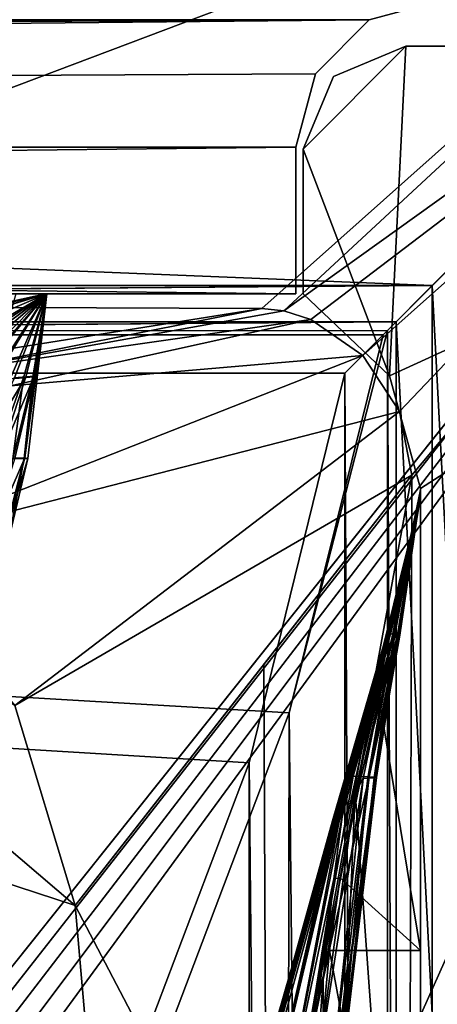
# Model space of a CAD drawing. Header units: metres. Extents: x -1004 to 0, y -808 to 0.
# Tile 140 of 142: x -80 to -51, y -101 to -34. Entities that reach past the tile are written whole.
import ezdxf

# ---------------------------------------------------------------- set-up
doc = ezdxf.new("R2010")
doc.units = ezdxf.units.M

msp = doc.modelspace()

# ---------------------------------------------------------------- linework, layer by layer
at = {"layer": 'top'}
for points in [[(-948.0271, -33.606949, 2063.060059), (-56.027115, -33.606968, 2063.060059), (-953.0271, -32.2672, 2063.060059)], [(-56.027115, -33.606968, 2063.060059), (-51.027081, -32.2672, 2063.060059), (-953.0271, -32.2672, 2063.060059)], [(-51.027081, -32.2672, 163.059998), (-56.027115, -33.606968, 163.059998), (-953.0271, -32.2672, 163.059998)], [(-56.027115, -33.606968, 163.059998), (-948.0271, -33.606949, 163.059998), (-953.0271, -32.2672, 163.059998)], [(-56.027115, -33.606968, 163.059998), (-51.027081, -32.2672, 163.059998), (-56.027115, -33.606968, 2063.060059)], [(-51.027081, -32.2672, 163.059998), (-51.027081, -32.2672, 2063.060059), (-56.027115, -33.606968, 2063.060059)], [(-948.0271, -33.606949, 2063.060059), (-944.366821, -37.2672, 2063.060059), (-56.027115, -33.606968, 2063.060059)], [(-56.027115, -33.606968, 163.059998), (-944.366821, -37.2672, 163.059998), (-948.0271, -33.606949, 163.059998)], [(-944.366821, -37.2672, 2063.060059), (-943.0271, -42.2672, 2063.060059), (-56.027115, -33.606968, 2063.060059)], [(-943.0271, -42.2672, 163.059998), (-944.366821, -37.2672, 163.059998), (-56.027115, -33.606968, 163.059998)], [(-56.027115, -33.606968, 2063.060059), (-943.0271, -42.2672, 2063.060059), (-59.687374, -37.267273, 2063.060059)], [(-59.687374, -37.267273, 163.059998), (-943.0271, -42.2672, 163.059998), (-56.027115, -33.606968, 163.059998)], [(-59.687374, -37.267273, 163.059998), (-56.027115, -33.606968, 163.059998), (-59.687374, -37.267273, 2063.060059)], [(-56.027115, -33.606968, 163.059998), (-56.027115, -33.606968, 2063.060059), (-59.687374, -37.267273, 2063.060059)], [(-943.0271, -42.2672, 2063.060059), (-61.027081, -42.267323, 2063.060059), (-59.687374, -37.267273, 2063.060059)], [(-59.687374, -37.267273, 163.059998), (-61.027081, -42.267323, 163.059998), (-943.0271, -42.2672, 163.059998)], [(-61.027081, -42.267323, 163.059998), (-59.687374, -37.267273, 163.059998), (-61.027081, -42.267323, 2063.060059)], [(-59.687374, -37.267273, 163.059998), (-59.687374, -37.267273, 2063.060059), (-61.027081, -42.267323, 2063.060059)], [(-943.0271, -42.2672, 2063.060059), (-943.0271, -52.26717, 2063.060059), (-61.027081, -42.267323, 2063.060059)], [(-61.027081, -42.267323, 163.059998), (-61.026958, -52.26717, 163.059998), (-943.0271, -42.2672, 163.059998)], [(-943.0271, -42.2672, 163.059998), (-61.026958, -52.26717, 163.059998), (-943.0271, -52.26717, 163.059998)], [(-943.0271, -52.26717, 2063.060059), (-61.026958, -52.26717, 2063.060059), (-61.027081, -42.267323, 2063.060059)], [(-61.026958, -52.26717, 163.059998), (-61.027081, -42.267323, 163.059998), (-61.026958, -52.26717, 2063.060059)], [(-61.027081, -42.267323, 163.059998), (-61.027081, -42.267323, 2063.060059), (-61.026958, -52.26717, 2063.060059)], [(-943.0271, -52.26717, 2063.060059), (-428.863464, -52.26717, 2035.059937), (-61.026958, -52.26717, 2063.060059)], [(-61.026958, -52.26717, 163.059998), (-407.772705, -52.26717, 179.05925), (-943.0271, -52.26717, 163.059998)], [(-428.863464, -52.26717, 2035.059937), (-376.130707, -52.26717, 2033.806885), (-61.026958, -52.26717, 2063.060059)], [(-387.05249, -52.26717, 179.74173), (-407.772705, -52.26717, 179.05925), (-61.026958, -52.26717, 163.059998)], [(-366.171051, -52.26717, 181.828079), (-387.05249, -52.26717, 179.74173), (-61.026958, -52.26717, 163.059998)], [(-61.026958, -52.26717, 2063.060059), (-376.130707, -52.26717, 2033.806885), (-323.517303, -52.26717, 2030.046021)], [(-61.026958, -52.26717, 163.059998), (-345.062103, -52.26717, 185.403137), (-366.171051, -52.26717, 181.828079)], [(-323.424683, -52.26717, 190.665115), (-345.062103, -52.26717, 185.403137), (-61.026958, -52.26717, 163.059998)], [(-61.026958, -52.26717, 2063.060059), (-323.517303, -52.26717, 2030.046021), (-155.788605, -52.26717, 2035.012573)], [(-301.283936, -52.26717, 197.828186), (-323.424683, -52.26717, 190.665115), (-61.026958, -52.26717, 163.059998)], [(-61.026958, -52.26717, 163.059998), (-278.817078, -52.26717, 207.085617), (-301.283936, -52.26717, 197.828186)], [(-183.543732, -52.26717, 219.960983), (-278.817078, -52.26717, 207.085617), (-61.026958, -52.26717, 163.059998)], [(-158.042908, -52.26717, 215.626266), (-183.543732, -52.26717, 219.960983), (-61.026958, -52.26717, 163.059998)], [(-61.026958, -52.26717, 163.059998), (-146.463577, -52.26717, 214.199509), (-158.042908, -52.26717, 215.626266)], [(-155.788605, -52.26717, 2035.012573), (-122.949295, -52.26717, 2041.881958), (-61.026958, -52.26717, 2063.060059)], [(-131.927307, -52.26717, 212.860947), (-146.463577, -52.26717, 214.199509), (-61.026958, -52.26717, 163.059998)], [(-105.380066, -52.26717, 211.601089), (-131.927307, -52.26717, 212.860947), (-61.026958, -52.26717, 163.059998)], [(-122.949295, -52.26717, 2041.881958), (-89.060616, -52.26717, 2045.058105), (-61.026958, -52.26717, 2063.060059)], [(-78.027542, -52.26717, 317.034698), (-107.363808, -61.134037, 433.010529), (-108.133682, -59.501987, 317.037933)], [(-78.090347, -52.2673, 211.625961), (-78.027542, -52.26717, 317.034698), (-108.133682, -59.501987, 317.037933)], [(-78.098579, -52.268791, 211.626617), (-78.090347, -52.2673, 211.625961), (-108.133682, -59.501987, 317.037933)], [(-108.133682, -59.501987, 317.037933), (-105.418335, -58.238441, 214.546005), (-78.098579, -52.268791, 211.626617)], [(-92.7174, -56.595947, 433.010529), (-107.363808, -61.134037, 433.010529), (-78.027542, -52.26717, 317.034698)], [(-78.098579, -52.268791, 211.626617), (-105.418335, -58.238441, 214.546005), (-105.380066, -52.26717, 211.601089)], [(-105.380066, -52.26717, 211.601089), (-78.090347, -52.2673, 211.625961), (-78.098579, -52.268791, 211.626617)], [(-61.026958, -52.26717, 163.059998), (-78.090347, -52.2673, 211.625961), (-105.380066, -52.26717, 211.601089)], [(-103.921181, -67.462387, 664.637451), (-78.026993, -52.266907, 665.035706), (-90.210342, -60.214169, 673.609619)], [(-78.026993, -52.266907, 665.035706), (-103.921181, -67.462387, 664.637451), (-78.027336, -52.26717, 549.022949)], [(-103.921181, -67.462387, 664.637451), (-91.946564, -58.198627, 548.967529), (-78.027336, -52.26717, 549.022949)], [(-91.946564, -58.198627, 548.967529), (-92.7174, -56.595947, 433.010529), (-78.02742, -52.26717, 433.010529)], [(-78.02742, -52.26717, 433.010529), (-92.7174, -56.595947, 433.010529), (-78.027542, -52.26717, 317.034698)], [(-78.027336, -52.26717, 549.022949), (-91.946564, -58.198627, 548.967529), (-78.02742, -52.26717, 433.010529)], [(-78.026993, -52.266907, 665.035706), (-78.027275, -52.26717, 690.122986), (-90.210342, -60.214169, 673.609619)], [(-90.210342, -60.214169, 673.609619), (-78.027275, -52.26717, 690.122986), (-88.044754, -59.69342, 717.864807)], [(-61.026958, -52.26717, 2063.060059), (-89.060616, -52.26717, 2045.058105), (-90.103485, -52.26717, 1961.714844)], [(-90.103485, -52.26717, 1961.714844), (-86.388184, -52.26717, 1878.44812), (-61.026958, -52.26717, 2063.060059)], [(-78.027275, -52.26717, 690.122986), (-78.027267, -52.26717, 740.771423), (-88.044754, -59.69342, 717.864807)], [(-88.044754, -59.69342, 717.864807), (-78.027267, -52.26717, 740.771423), (-86.173851, -59.242382, 762.118225)], [(-86.388184, -52.26717, 1878.44812), (-80.135689, -52.26717, 1795.32666), (-61.026958, -52.26717, 2063.060059)], [(-78.027267, -52.26717, 740.771423), (-78.027267, -52.26717, 771.7276), (-86.173851, -59.242382, 762.118225)], [(-86.173851, -59.242382, 762.118225), (-78.027267, -52.26717, 771.7276), (-84.600861, -58.864449, 806.370972)], [(-78.027267, -52.26717, 771.7276), (-78.02726, -52.26717, 807.202698), (-84.600861, -58.864449, 806.370972)], [(-84.600861, -58.864449, 806.370972), (-78.02726, -52.26717, 807.202698), (-83.328743, -58.562721, 850.619324)], [(-78.02726, -52.26717, 807.202698), (-78.02726, -52.26717, 851.534851), (-83.328743, -58.562721, 850.619324)], [(-83.328743, -58.562721, 850.619324), (-78.02726, -52.26717, 851.534851), (-81.668594, -58.195709, 939.114014)], [(-82.133667, -58.664024, 1628.469849), (-80.224365, -57.989902, 1545.487549), (-78.027222, -52.26717, 1712.00293)], [(-82.133667, -58.664024, 1628.469849), (-78.027222, -52.26717, 1712.00293), (-81.191994, -55.899555, 1711.93042)], [(-78.02726, -52.26717, 851.534851), (-78.027245, -52.26717, 939.959534), (-81.668594, -58.195709, 939.114014)], [(-81.668594, -58.195709, 939.114014), (-78.027245, -52.26717, 939.959534), (-80.517616, -58.068157, 1027.000732)], [(-78.027222, -52.26717, 1712.00293), (-80.135689, -52.26717, 1795.32666), (-81.191994, -55.899555, 1711.93042)], [(-78.027245, -52.26717, 939.959534), (-78.027237, -52.26717, 1027.725098), (-80.517616, -58.068157, 1027.000732)], [(-80.517616, -58.068157, 1027.000732), (-78.027237, -52.26717, 1027.725098), (-79.618256, -57.990307, 1114.886108)], [(-80.224365, -57.989902, 1545.487549), (-79.446144, -57.936066, 1504.130981), (-78.027222, -52.26717, 1712.00293)], [(-61.026958, -52.26717, 2063.060059), (-80.135689, -52.26717, 1795.32666), (-78.027222, -52.26717, 1712.00293)], [(-78.027237, -52.26717, 1027.725098), (-78.027229, -52.26717, 1115.399292), (-79.618256, -57.990307, 1114.886108)], [(-79.618256, -57.990307, 1114.886108), (-78.027229, -52.26717, 1115.399292), (-78.975136, -57.93615, 1203.213867)], [(-78.027222, -52.26717, 1203.58728), (-78.027168, -52.26664, 1378.559326), (-79.575722, -63.498825, 1291.679565)], [(-79.575722, -63.498825, 1291.679565), (-78.027168, -52.26664, 1378.559326), (-79.321945, -63.49044, 1378.553223)], [(-78.975136, -57.93615, 1203.213867), (-78.027222, -52.26717, 1203.58728), (-79.575722, -63.498825, 1291.679565)], [(-78.027168, -52.26664, 1378.559326), (-78.894318, -57.882343, 1462.569336), (-79.531242, -63.450073, 1420.557007)], [(-79.321945, -63.49044, 1378.553223), (-78.027168, -52.26664, 1378.559326), (-79.531242, -63.450073, 1420.557007)], [(-78.027222, -52.26717, 1712.00293), (-79.446144, -57.936066, 1504.130981), (-78.027168, -52.26664, 1378.559326)], [(-79.446144, -57.936066, 1504.130981), (-78.894318, -57.882343, 1462.569336), (-78.027168, -52.26664, 1378.559326)], [(-78.027229, -52.26717, 1115.399292), (-78.027222, -52.26717, 1203.58728), (-78.975136, -57.93615, 1203.213867)], [(-78.090309, -52.26717, 211.62674), (-78.087288, -52.26717, 211.626343), (-78.090347, -52.2673, 211.625961)], [(-78.087288, -52.26717, 211.626343), (-78.033905, -52.26717, 211.61731), (-78.090347, -52.2673, 211.625961)], [(-78.090347, -52.2673, 211.625961), (-78.033905, -52.26717, 211.61731), (-78.027542, -52.26717, 317.034698)], [(-78.033905, -52.26717, 211.61731), (-78.090347, -52.2673, 211.625961), (-61.026958, -52.26717, 163.059998)], [(-78.033905, -52.26717, 211.61731), (-78.087288, -52.26717, 211.626343), (-78.090347, -52.2673, 211.625961)], [(-78.087288, -52.26717, 211.626343), (-78.090309, -52.26717, 211.62674), (-78.090347, -52.2673, 211.625961)], [(-78.027542, -52.26717, 317.034698), (-78.033905, -52.26717, 211.61731), (-61.026958, -52.26717, 163.059998)], [(-61.026958, -52.26717, 163.059998), (-78.02742, -52.26717, 433.010529), (-78.027542, -52.26717, 317.034698)], [(-78.027336, -52.26717, 549.022949), (-78.02742, -52.26717, 433.010529), (-61.026958, -52.26717, 163.059998)], [(-78.026993, -52.266907, 665.035706), (-78.027336, -52.26717, 549.022949), (-61.026958, -52.26717, 163.059998)], [(-61.026958, -52.26717, 163.059998), (-78.027275, -52.26717, 690.122986), (-78.026993, -52.266907, 665.035706)], [(-78.027267, -52.26717, 740.771423), (-78.027275, -52.26717, 690.122986), (-61.026958, -52.26717, 163.059998)], [(-61.026958, -52.26717, 163.059998), (-78.02726, -52.26717, 807.202698), (-78.027267, -52.26717, 771.7276)], [(-78.027267, -52.26717, 771.7276), (-78.027267, -52.26717, 740.771423), (-61.026958, -52.26717, 163.059998)], [(-78.027245, -52.26717, 939.959534), (-78.02726, -52.26717, 851.534851), (-61.026958, -52.26717, 163.059998)], [(-78.02726, -52.26717, 851.534851), (-78.02726, -52.26717, 807.202698), (-61.026958, -52.26717, 163.059998)], [(-61.026958, -52.26717, 163.059998), (-78.027237, -52.26717, 1027.725098), (-78.027245, -52.26717, 939.959534)], [(-78.027229, -52.26717, 1115.399292), (-78.027237, -52.26717, 1027.725098), (-61.026958, -52.26717, 163.059998)], [(-78.027222, -52.26717, 1203.58728), (-78.027229, -52.26717, 1115.399292), (-61.026958, -52.26717, 2063.060059)], [(-61.026958, -52.26717, 2063.060059), (-78.027229, -52.26717, 1115.399292), (-61.026958, -52.26717, 163.059998)], [(-78.027168, -52.26664, 1378.559326), (-78.027222, -52.26717, 1203.58728), (-61.026958, -52.26717, 2063.060059)], [(-78.027222, -52.26717, 1712.00293), (-78.027168, -52.26664, 1378.559326), (-61.026958, -52.26717, 2063.060059)], [(-82.875916, -63.60128, 1545.318359), (-79.446144, -57.936066, 1504.130981), (-80.224365, -57.989902, 1545.487549)], [(-82.875916, -63.60128, 1545.318359), (-81.3078, -63.551373, 1503.929199), (-79.446144, -57.936066, 1504.130981)], [(-80.517616, -58.068157, 1027.000732), (-79.618256, -57.990307, 1114.886108), (-81.640961, -63.593472, 1114.367798)], [(-81.640961, -63.593472, 1114.367798), (-79.618256, -57.990307, 1114.886108), (-80.352234, -63.532413, 1202.837402)], [(-81.3078, -63.551373, 1503.929199), (-78.894318, -57.882343, 1462.569336), (-79.446144, -57.936066, 1504.130981)], [(-80.199692, -63.485062, 1462.357666), (-78.894318, -57.882343, 1462.569336), (-81.3078, -63.551373, 1503.929199)], [(-79.618256, -57.990307, 1114.886108), (-78.975136, -57.93615, 1203.213867), (-80.352234, -63.532413, 1202.837402)], [(-80.352234, -63.532413, 1202.837402), (-78.975136, -57.93615, 1203.213867), (-79.575722, -63.498825, 1291.679565)], [(-78.894318, -57.882343, 1462.569336), (-80.199692, -63.485062, 1462.357666), (-79.531242, -63.450073, 1420.557007)], [(-79.531242, -63.450073, 1420.557007), (-80.199692, -63.485062, 1462.357666), (-81.927521, -68.974113, 1462.103516)], [(-80.926315, -68.96051, 1420.388794), (-79.531242, -63.450073, 1420.557007), (-81.927521, -68.974113, 1462.103516)], [(-80.609909, -68.979897, 1378.547241), (-80.98365, -68.984207, 1291.361328), (-79.575722, -63.498825, 1291.679565)], [(-79.575722, -63.498825, 1291.679565), (-80.98365, -68.984207, 1291.361328), (-80.352234, -63.532413, 1202.837402)], [(-79.321945, -63.49044, 1378.553223), (-79.531242, -63.450073, 1420.557007), (-80.926315, -68.96051, 1420.388794)], [(-80.609909, -68.979897, 1378.547241), (-79.321945, -63.49044, 1378.553223), (-80.926315, -68.96051, 1420.388794)], [(-79.321945, -63.49044, 1378.553223), (-80.609909, -68.979897, 1378.547241), (-79.575722, -63.498825, 1291.679565)]]:
    msp.add_3dface(points, dxfattribs=at)
at = {"layer": 'top01'}
for points in [[(-54.633179, -57.865437, 163.059708), (-60.519489, -42.401562, 163.059708), (-53.519489, -35.401562, 163.059708)], [(-53.519489, -35.401562, 163.059708), (-60.519489, -42.401562, 163.059708), (-58.469238, -37.451817, 163.059708)], [(-58.469238, -37.451817, 2063.059814), (-60.519489, -42.401562, 2063.059814), (-53.519489, -35.401562, 2063.059814)], [(-60.519489, -42.401562, 2063.059814), (-54.633179, -57.865437, 2063.059814), (-53.519489, -35.401562, 2063.059814)], [(-58.469238, -37.451817, 2063.059814), (-53.519489, -35.401562, 2063.059814), (-58.469238, -37.451817, 163.059708)], [(-53.519489, -35.401562, 2063.059814), (-53.519489, -35.401562, 163.059708), (-58.469238, -37.451817, 163.059708)], [(-52.518909, -65.543846, 163.059708), (-54.633179, -57.865437, 163.059708), (-5.519217, -35.401562, 163.059708)], [(-5.519217, -35.401562, 163.059708), (-54.633179, -57.865437, 163.059708), (-53.519489, -35.401562, 163.059708)], [(-53.519489, -35.401562, 2063.059814), (-54.633179, -57.865437, 2063.059814), (-5.519217, -35.401562, 2063.059814)], [(-54.633179, -57.865437, 2063.059814), (-52.518909, -65.543846, 2063.059814), (-5.519217, -35.401562, 2063.059814)], [(-53.519489, -35.401562, 163.059708), (-53.519489, -35.401562, 2063.059814), (-5.519217, -35.401562, 163.059708)], [(-53.519489, -35.401562, 2063.059814), (-5.519217, -35.401562, 2063.059814), (-5.519217, -35.401562, 163.059708)], [(-5.519217, -35.401562, 163.059708), (-38.838268, -744.103516, 163.059708), (-52.518909, -738.401428, 163.059708)], [(-52.518909, -738.401428, 163.059708), (-52.518909, -65.543846, 163.059708), (-5.519217, -35.401562, 163.059708)], [(-5.519217, -35.401562, 2063.059814), (-52.518909, -65.543846, 2063.059814), (-52.518909, -738.401428, 2063.059814)], [(-38.838268, -744.103516, 2063.059814), (-5.519217, -35.401562, 2063.059814), (-52.518909, -738.401428, 2063.059814)], [(-60.519489, -42.401562, 2063.059814), (-58.469238, -37.451817, 2063.059814), (-60.519489, -42.401562, 163.059708)], [(-58.469238, -37.451817, 2063.059814), (-58.469238, -37.451817, 163.059708), (-60.519489, -42.401562, 163.059708)], [(-54.633179, -57.865437, 163.059708), (-60.519489, -52.277039, 163.059708), (-60.519489, -42.401562, 163.059708)], [(-60.519489, -42.401562, 2063.059814), (-60.519489, -52.277039, 2063.059814), (-54.633179, -57.865437, 2063.059814)], [(-60.519489, -52.277039, 2063.059814), (-60.519489, -42.401562, 2063.059814), (-60.519489, -52.277039, 163.059708)], [(-60.519489, -42.401562, 2063.059814), (-60.519489, -42.401562, 163.059708), (-60.519489, -52.277039, 163.059708)], [(-60.519489, -52.277039, 2063.059814), (-60.519489, -52.277039, 163.059708), (-54.633179, -57.865437, 2063.059814)], [(-60.519489, -52.277039, 163.059708), (-54.633179, -57.865437, 163.059708), (-54.633179, -57.865437, 2063.059814)], [(-54.633179, -57.865437, 2063.059814), (-54.633179, -57.865437, 163.059708), (-52.518909, -65.543846, 2063.059814)], [(-54.633179, -57.865437, 163.059708), (-52.518909, -65.543846, 163.059708), (-52.518909, -65.543846, 2063.059814)], [(-53.161449, -69.922661, 617.920044), (-52.518909, -65.64122, 567.049377), (-54.568138, -75.441956, 566.831421)], [(-54.568138, -75.441956, 566.831421), (-52.518909, -65.64122, 567.049377), (-52.518909, -65.704048, 516.17865)], [(-54.568138, -75.441956, 566.831421), (-52.518909, -65.704048, 516.17865), (-54.329887, -75.476273, 515.742798)], [(-52.518909, -65.704048, 516.17865), (-52.518909, -65.766876, 465.307922), (-54.329887, -75.476273, 515.742798)], [(-54.329887, -75.476273, 515.742798), (-52.518909, -65.766876, 465.307922), (-54.092243, -75.51059, 464.654144)], [(-52.518909, -65.766876, 465.307922), (-52.518909, -65.829704, 414.437195), (-54.092243, -75.51059, 464.654144)], [(-52.527325, -66.080727, 1607.920044), (-52.518909, -65.578392, 1607.920044), (-53.161747, -69.922577, 1607.149292)], [(-52.518909, -65.578392, 1607.920044), (-52.518909, -65.578392, 1564.920044), (-53.161747, -69.922577, 1607.149292)], [(-53.161747, -69.922577, 1607.149292), (-52.518909, -65.578392, 1564.920044), (-53.161747, -69.922577, 1565.869141)], [(-52.518909, -65.578392, 1564.920044), (-53.161747, -69.922577, 1564.920044), (-53.161747, -69.922577, 1565.869141)], [(-53.161747, -69.922577, 1564.920044), (-52.518909, -65.578392, 1564.920044), (-52.518909, -65.579765, 660.920044)], [(-52.518909, -65.579765, 660.920044), (-52.518909, -65.578392, 617.920044), (-53.161747, -69.922577, 618.872253)], [(-52.518909, -65.578392, 617.920044), (-53.161449, -69.922661, 617.920044), (-53.161747, -69.922577, 618.872253)], [(-53.161736, -69.923889, 660.920044), (-53.161747, -69.922577, 1564.920044), (-52.518909, -65.579765, 660.920044)], [(-53.161736, -69.923889, 660.920044), (-52.518909, -65.579765, 660.920044), (-53.161747, -69.922577, 659.947876)], [(-52.518909, -65.579765, 660.920044), (-53.161747, -69.922577, 618.872253), (-53.161747, -69.922577, 659.947876)], [(-53.161449, -69.922661, 617.920044), (-52.518909, -65.578392, 617.920044), (-52.518909, -65.64122, 567.049377)], [(-52.527325, -66.080727, 1607.920044), (-52.522583, -66.080872, 1659.670044), (-52.518909, -65.578392, 1607.920044)], [(-52.522583, -66.080872, 1659.670044), (-52.522049, -66.080894, 1711.420044), (-52.518909, -65.578392, 1607.920044)], [(-52.518909, -65.578392, 1607.920044), (-52.522049, -66.080894, 1711.420044), (-52.521511, -66.08091, 1763.170044)], [(-52.521511, -66.08091, 1763.170044), (-52.520981, -66.080971, 1814.920044), (-52.518909, -65.578392, 1607.920044)], [(-52.518909, -65.578392, 1607.920044), (-52.520981, -66.080971, 1814.920044), (-52.518909, -65.543846, 2063.059814)], [(-52.518909, -65.543846, 2063.059814), (-52.520981, -66.080971, 1814.920044), (-52.519428, -66.081001, 1914.902832)], [(-52.519428, -66.081001, 1914.902832), (-52.518909, -66.081009, 2014.885742), (-52.518909, -65.543846, 2063.059814)], [(-52.518909, -738.401428, 163.059708), (-52.518909, -397.134613, 182.490646), (-52.518909, -65.543846, 163.059708)], [(-52.518909, -397.134613, 182.490646), (-52.518909, -313.811188, 184.444244), (-52.518909, -65.543846, 163.059708)], [(-52.518909, -65.543846, 163.059708), (-52.518909, -313.811188, 184.444244), (-52.518909, -230.718582, 189.861099)], [(-52.518909, -230.718582, 189.861099), (-52.518909, -148.071564, 198.713043), (-52.518909, -65.543846, 163.059708)], [(-52.518909, -148.071564, 198.713043), (-52.518909, -66.081009, 210.95433), (-52.518909, -65.543846, 163.059708)], [(-52.518909, -65.543846, 163.059708), (-52.518909, -66.081009, 210.95433), (-52.518909, -66.049599, 236.389679)], [(-52.518909, -66.049599, 236.389679), (-52.518909, -66.018181, 261.825043), (-52.518909, -65.543846, 163.059708)], [(-52.518909, -66.018181, 261.825043), (-52.518909, -65.95536, 312.69577), (-52.518909, -65.543846, 163.059708)], [(-52.518909, -65.543846, 163.059708), (-52.518909, -65.95536, 312.69577), (-52.518909, -65.892532, 363.566498)], [(-52.518909, -65.892532, 363.566498), (-52.518909, -65.829704, 414.437195), (-52.518909, -65.543846, 163.059708)], [(-52.518909, -65.829704, 414.437195), (-52.518909, -65.766876, 465.307922), (-52.518909, -65.543846, 163.059708)], [(-52.518909, -65.543846, 163.059708), (-52.518909, -65.766876, 465.307922), (-52.518909, -65.704048, 516.17865)], [(-52.518909, -65.704048, 516.17865), (-52.518909, -65.64122, 567.049377), (-52.518909, -65.543846, 163.059708)], [(-52.518909, -65.64122, 567.049377), (-52.518909, -65.578392, 617.920044), (-52.518909, -65.543846, 163.059708)], [(-52.518909, -65.543846, 163.059708), (-52.518909, -65.578392, 617.920044), (-52.518909, -65.579765, 660.920044)], [(-52.518909, -65.579765, 660.920044), (-52.518909, -65.578392, 1564.920044), (-52.518909, -65.543846, 163.059708)], [(-52.518909, -65.578392, 1564.920044), (-52.518909, -65.543846, 2063.059814), (-52.518909, -65.543846, 163.059708)], [(-52.518909, -65.578392, 1564.920044), (-52.518909, -65.578392, 1607.920044), (-52.518909, -65.543846, 2063.059814)], [(-52.518909, -66.081009, 2014.885742), (-52.518909, -97.03968, 2019.916504), (-52.518909, -65.543846, 2063.059814)], [(-52.518909, -65.543846, 2063.059814), (-52.518909, -97.03968, 2019.916504), (-52.518909, -130.302856, 2024.768555)], [(-52.518909, -130.302856, 2024.768555), (-52.518909, -163.642868, 2029.060913), (-52.518909, -65.543846, 2063.059814)], [(-52.518909, -163.642868, 2029.060913), (-52.518909, -230.515762, 2035.961548), (-52.518909, -65.543846, 2063.059814)], [(-52.518909, -65.543846, 2063.059814), (-52.518909, -230.515762, 2035.961548), (-52.518909, -297.582825, 2040.610718)], [(-52.518909, -297.582825, 2040.610718), (-52.518909, -364.768219, 2043.003296), (-52.518909, -65.543846, 2063.059814)], [(-52.518909, -364.768219, 2043.003296), (-52.518909, -431.996094, 2043.136353), (-52.518909, -65.543846, 2063.059814)], [(-52.518909, -65.543846, 2063.059814), (-52.518909, -431.996094, 2043.136353), (-52.518909, -738.401428, 2063.059814)], [(-52.518909, -66.081009, 210.95433), (-52.518909, -148.071564, 198.713043), (-56.983158, -86.243744, 207.621323)], [(-54.462025, -75.665024, 234.850525), (-52.518909, -66.081009, 210.95433), (-56.983158, -86.243744, 207.621323)], [(-55.529358, -85.247559, 361.434235), (-52.518909, -65.95536, 312.69577), (-55.686543, -85.270096, 310.173065)], [(-52.518909, -65.95536, 312.69577), (-54.28474, -75.647865, 260.367004), (-55.686543, -85.270096, 310.173065)], [(-55.641747, -85.225021, 412.719727), (-53.934937, -75.544907, 413.566772), (-52.518909, -65.892532, 363.566498)], [(-55.641747, -85.225021, 412.719727), (-52.518909, -65.892532, 363.566498), (-55.529358, -85.247559, 361.434235)], [(-52.519428, -66.081001, 1914.902832), (-52.520981, -66.080971, 1814.920044), (-55.583939, -79.081947, 1915.984985)], [(-52.520981, -66.080971, 1814.920044), (-55.130173, -76.983658, 1814.920044), (-55.583939, -79.081947, 1915.984985)], [(-55.583939, -79.081947, 1915.984985), (-55.469288, -79.026436, 2017.050049), (-52.519428, -66.081001, 1914.902832)], [(-52.518909, -65.892532, 363.566498), (-52.518909, -65.95536, 312.69577), (-55.529358, -85.247559, 361.434235)], [(-55.469288, -79.026436, 2017.050049), (-52.518909, -66.081009, 2014.885742), (-52.519428, -66.081001, 1914.902832)], [(-52.518909, -66.081009, 2014.885742), (-55.469288, -79.026436, 2017.050049), (-52.518909, -97.03968, 2019.916504)], [(-52.522583, -66.080872, 1659.670044), (-52.527325, -66.080727, 1607.920044), (-55.260468, -77.072289, 1659.901489)], [(-52.527325, -66.080727, 1607.920044), (-53.161747, -69.922577, 1607.920044), (-55.260468, -77.072289, 1659.901489)], [(-55.260468, -77.072289, 1659.901489), (-55.21936, -77.052238, 1711.883057), (-52.522583, -66.080872, 1659.670044)], [(-55.21936, -77.052238, 1711.883057), (-52.522049, -66.080894, 1711.420044), (-52.522583, -66.080872, 1659.670044)], [(-52.522049, -66.080894, 1711.420044), (-55.21936, -77.052238, 1711.883057), (-55.178249, -77.032196, 1763.864502)], [(-52.521511, -66.08091, 1763.170044), (-52.522049, -66.080894, 1711.420044), (-55.178249, -77.032196, 1763.864502)], [(-55.178249, -77.032196, 1763.864502), (-55.130173, -76.983658, 1814.920044), (-52.521511, -66.08091, 1763.170044)], [(-55.130173, -76.983658, 1814.920044), (-52.520981, -66.080971, 1814.920044), (-52.521511, -66.08091, 1763.170044)], [(-54.28474, -75.647865, 260.367004), (-52.518909, -66.049599, 236.389679), (-54.462025, -75.665024, 234.850525)], [(-52.518909, -66.049599, 236.389679), (-52.518909, -66.081009, 210.95433), (-54.462025, -75.665024, 234.850525)], [(-52.518909, -65.95536, 312.69577), (-52.518909, -66.018181, 261.825043), (-54.28474, -75.647865, 260.367004)], [(-52.518909, -66.018181, 261.825043), (-52.518909, -66.049599, 236.389679), (-54.28474, -75.647865, 260.367004)], [(-54.092243, -75.51059, 464.654144), (-52.518909, -65.829704, 414.437195), (-53.934937, -75.544907, 413.566772)], [(-53.934937, -75.544907, 413.566772), (-52.518909, -65.829704, 414.437195), (-52.518909, -65.892532, 363.566498)], [(-53.161747, -69.922577, 1607.149292), (-53.161747, -69.922577, 1607.920044), (-52.527325, -66.080727, 1607.920044)], [(-69.769958, -130.775925, 619.307129), (-62.850697, -103.808975, 659.694153), (-53.161747, -69.922577, 659.947876)], [(-53.161747, -69.922577, 659.947876), (-63.839542, -107.499344, 619.151855), (-69.769958, -130.775925, 619.307129)], [(-62.859825, -103.839287, 1566.123047), (-69.768158, -130.768585, 1566.303955), (-53.161747, -69.922577, 1607.149292)], [(-53.161747, -69.922577, 1607.149292), (-69.768158, -130.768585, 1566.303955), (-62.594734, -102.840431, 1606.902344)], [(-64.992882, -112.470459, 1452.292236), (-62.851387, -103.808792, 1564.920044), (-53.161747, -69.922577, 1564.920044)], [(-64.992882, -112.470459, 1452.292236), (-53.161747, -69.922577, 1564.920044), (-63.898594, -108.095726, 1339.614502)], [(-63.898594, -108.095726, 1339.614502), (-53.161747, -69.922577, 1564.920044), (-63.076511, -104.808662, 1226.841309)], [(-62.85165, -103.808952, 619.125977), (-63.839542, -107.499344, 619.151855), (-53.161747, -69.922577, 659.947876)], [(-63.076511, -104.808662, 1226.841309), (-53.161747, -69.922577, 1564.920044), (-62.526756, -102.607643, 1113.927246)], [(-62.851387, -103.808792, 1564.920044), (-62.859825, -103.839287, 1566.123047), (-53.161747, -69.922577, 1564.920044)], [(-62.859825, -103.839287, 1566.123047), (-53.161747, -69.922577, 1565.869141), (-53.161747, -69.922577, 1564.920044)], [(-53.161747, -69.922577, 1565.869141), (-62.859825, -103.839287, 1566.123047), (-53.161747, -69.922577, 1607.149292)], [(-53.161747, -69.922577, 618.872253), (-62.85165, -103.808952, 619.125977), (-53.161747, -69.922577, 659.947876)], [(-62.85165, -103.808952, 619.125977), (-53.161747, -69.922577, 618.872253), (-53.161449, -69.922661, 617.920044)], [(-62.851204, -103.809006, 617.920044), (-62.85165, -103.808952, 619.125977), (-53.161449, -69.922661, 617.920044)], [(-62.851204, -103.809006, 617.920044), (-53.161449, -69.922661, 617.920044), (-57.108078, -85.15741, 566.619385)], [(-53.161736, -69.923889, 660.920044), (-53.161747, -69.922577, 659.947876), (-62.850925, -103.808914, 660.920044)], [(-53.161747, -69.922577, 659.947876), (-62.850697, -103.808975, 659.694153), (-62.850925, -103.808914, 660.920044)], [(-62.850925, -103.808914, 660.920044), (-62.515137, -102.478889, 774.292114), (-53.161736, -69.923889, 660.920044)], [(-62.594734, -102.840431, 1606.902344), (-58.475628, -88.032204, 1607.920044), (-53.161747, -69.922577, 1607.149292)], [(-62.526756, -102.607643, 1113.927246), (-53.161747, -69.922577, 1564.920044), (-53.161736, -69.923889, 660.920044)], [(-62.249619, -101.489136, 1000.841492), (-62.526756, -102.607643, 1113.927246), (-53.161736, -69.923889, 660.920044)], [(-62.515137, -102.478889, 774.292114), (-62.245605, -101.447708, 887.614563), (-53.161736, -69.923889, 660.920044)], [(-53.161736, -69.923889, 660.920044), (-62.245605, -101.447708, 887.614563), (-62.249619, -101.489136, 1000.841492)], [(-58.475628, -88.032204, 1607.920044), (-55.301575, -77.092339, 1607.920044), (-53.161747, -69.922577, 1607.149292)], [(-57.108078, -85.15741, 566.619385), (-53.161449, -69.922661, 617.920044), (-54.568138, -75.441956, 566.831421)], [(-55.260468, -77.072289, 1659.901489), (-53.161747, -69.922577, 1607.920044), (-55.301575, -77.092339, 1607.920044)], [(-53.161747, -69.922577, 1607.149292), (-55.301575, -77.092339, 1607.920044), (-53.161747, -69.922577, 1607.920044)], [(-57.108078, -85.15741, 566.619385), (-54.568138, -75.441956, 566.831421), (-54.329887, -75.476273, 515.742798)], [(-57.108078, -85.15741, 566.619385), (-54.329887, -75.476273, 515.742798), (-56.56575, -85.179947, 515.318665)], [(-54.462025, -75.665024, 234.850525), (-56.983158, -86.243744, 207.621323), (-56.424789, -85.303902, 233.352371)], [(-56.56575, -85.179947, 515.318665), (-54.329887, -75.476273, 515.742798), (-54.092243, -75.51059, 464.654144)], [(-56.56575, -85.179947, 515.318665), (-54.092243, -75.51059, 464.654144), (-56.024616, -85.202484, 464.017914)], [(-56.112007, -85.292633, 258.947876), (-54.462025, -75.665024, 234.850525), (-56.424789, -85.303902, 233.352371)], [(-55.686543, -85.270096, 310.173065), (-54.28474, -75.647865, 260.367004), (-56.112007, -85.292633, 258.947876)], [(-54.28474, -75.647865, 260.367004), (-54.462025, -75.665024, 234.850525), (-56.112007, -85.292633, 258.947876)], [(-56.024616, -85.202484, 464.017914), (-54.092243, -75.51059, 464.654144), (-53.934937, -75.544907, 413.566772)], [(-56.024616, -85.202484, 464.017914), (-53.934937, -75.544907, 413.566772), (-55.641747, -85.225021, 412.719727)], [(-55.301575, -77.092339, 1607.920044), (-58.475628, -88.032204, 1607.920044), (-58.323982, -88.00943, 1660.126465)], [(-58.323982, -88.00943, 1660.126465), (-58.172333, -87.986664, 1712.333008), (-55.260468, -77.072289, 1659.901489)], [(-55.260468, -77.072289, 1659.901489), (-55.301575, -77.092339, 1607.920044), (-58.323982, -88.00943, 1660.126465)], [(-58.172333, -87.986664, 1712.333008), (-55.21936, -77.052238, 1711.883057), (-55.260468, -77.072289, 1659.901489)], [(-55.21936, -77.052238, 1711.883057), (-58.172333, -87.986664, 1712.333008), (-58.020683, -87.96389, 1764.539551)], [(-58.020683, -87.96389, 1764.539551), (-57.868942, -87.918777, 1814.920044), (-55.178249, -77.032196, 1763.864502)], [(-55.178249, -77.032196, 1763.864502), (-55.21936, -77.052238, 1711.883057), (-58.020683, -87.96389, 1764.539551)], [(-57.868942, -87.918777, 1814.920044), (-55.130173, -76.983658, 1814.920044), (-55.178249, -77.032196, 1763.864502)], [(-55.583939, -79.081947, 1915.984985), (-55.130173, -76.983658, 1814.920044), (-57.868942, -87.918777, 1814.920044)], [(-58.425846, -92.158539, 1917.032715), (-58.007488, -92.089058, 2019.145508), (-55.583939, -79.081947, 1915.984985)], [(-55.583939, -79.081947, 1915.984985), (-57.868942, -87.918777, 1814.920044), (-58.425846, -92.158539, 1917.032715)], [(-58.007488, -92.089058, 2019.145508), (-55.469288, -79.026436, 2017.050049), (-55.583939, -79.081947, 1915.984985)], [(-55.469288, -79.026436, 2017.050049), (-58.007488, -92.089058, 2019.145508), (-52.518909, -97.03968, 2019.916504)], [(-60.522873, -104.712196, 514.499207), (-62.851204, -103.809006, 617.920044), (-57.108078, -85.15741, 566.619385)], [(-60.522873, -104.712196, 514.499207), (-57.108078, -85.15741, 566.619385), (-56.56575, -85.179947, 515.318665)], [(-60.522873, -104.712196, 514.499207), (-56.56575, -85.179947, 515.318665), (-56.024616, -85.202484, 464.017914)], [(-60.522873, -104.712196, 514.499207), (-56.024616, -85.202484, 464.017914), (-58.279526, -104.758583, 411.083221)], [(-58.279526, -104.758583, 411.083221), (-56.024616, -85.202484, 464.017914), (-55.641747, -85.225021, 412.719727)], [(-55.641747, -85.225021, 412.719727), (-55.529358, -85.247559, 361.434235), (-58.279526, -104.758583, 411.083221)], [(-56.424789, -85.303902, 233.352371), (-56.983158, -86.243744, 207.621323), (-59.799843, -106.739868, 204.449615)], [(-56.424789, -85.303902, 233.352371), (-59.799843, -106.739868, 204.449615), (-58.51421, -104.828163, 256.204651)], [(-56.112007, -85.292633, 258.947876), (-58.51421, -104.828163, 256.204651), (-57.914886, -104.80497, 307.768616)], [(-58.51421, -104.828163, 256.204651), (-56.112007, -85.292633, 258.947876), (-56.424789, -85.303902, 233.352371)], [(-55.529358, -85.247559, 361.434235), (-57.835827, -104.781776, 359.402313), (-58.279526, -104.758583, 411.083221)], [(-55.686543, -85.270096, 310.173065), (-56.112007, -85.292633, 258.947876), (-57.914886, -104.80497, 307.768616)], [(-55.686543, -85.270096, 310.173065), (-57.914886, -104.80497, 307.768616), (-57.835827, -104.781776, 359.402313)], [(-55.529358, -85.247559, 361.434235), (-55.686543, -85.270096, 310.173065), (-57.835827, -104.781776, 359.402313)], [(-56.983158, -86.243744, 207.621323), (-59.636391, -148.182892, 198.698776), (-59.799843, -106.739868, 204.449615)], [(-52.518909, -148.071564, 198.713043), (-59.636391, -148.182892, 198.698776), (-56.983158, -86.243744, 207.621323)], [(-62.202667, -110.045837, 1814.920044), (-57.868942, -87.918777, 1814.920044), (-58.020683, -87.96389, 1764.539551)], [(-57.868942, -87.918777, 1814.920044), (-62.202667, -110.045837, 1814.920044), (-58.425846, -92.158539, 1917.032715)], [(-64.353668, -110.061523, 1607.925659), (-63.259457, -110.053024, 1713.19873), (-58.323982, -88.00943, 1660.126465)], [(-62.848122, -103.809669, 1607.920044), (-64.353668, -110.061523, 1607.925659), (-58.323982, -88.00943, 1660.126465)], [(-63.259457, -110.053024, 1713.19873), (-62.202667, -110.045837, 1814.920044), (-58.020683, -87.96389, 1764.539551)], [(-58.020683, -87.96389, 1764.539551), (-58.172333, -87.986664, 1712.333008), (-63.259457, -110.053024, 1713.19873)], [(-63.259457, -110.053024, 1713.19873), (-58.172333, -87.986664, 1712.333008), (-58.323982, -88.00943, 1660.126465)], [(-58.323982, -88.00943, 1660.126465), (-58.475628, -88.032204, 1607.920044), (-62.848122, -103.809669, 1607.920044)], [(-62.848122, -103.809669, 1607.920044), (-58.475628, -88.032204, 1607.920044), (-62.594734, -102.840431, 1606.902344)], [(-58.425846, -92.158539, 1917.032715), (-62.202667, -110.045837, 1814.920044), (-60.573242, -105.368233, 1918.047607)], [(-60.140682, -103.610237, 1942.178223), (-58.425846, -92.158539, 1917.032715), (-60.573242, -105.368233, 1918.047607)], [(-58.425846, -92.158539, 1917.032715), (-60.140682, -103.610237, 1942.178223), (-59.623039, -101.195557, 1968.070801)], [(-59.154694, -99.005325, 1993.984253), (-58.425846, -92.158539, 1917.032715), (-59.623039, -101.195557, 1968.070801)], [(-58.73613, -97.03981, 2019.916504), (-58.007488, -92.089058, 2019.145508), (-59.154694, -99.005325, 1993.984253)], [(-58.007488, -92.089058, 2019.145508), (-58.425846, -92.158539, 1917.032715), (-59.154694, -99.005325, 1993.984253)], [(-52.518909, -97.03968, 2019.916504), (-58.007488, -92.089058, 2019.145508), (-58.73613, -97.03981, 2019.916504)], [(-60.259281, -113.503784, 2022.389526), (-58.73613, -97.03981, 2019.916504), (-59.154694, -99.005325, 1993.984253)], [(-52.518909, -130.302856, 2024.768555), (-58.73613, -97.03981, 2019.916504), (-60.259281, -113.503784, 2022.389526)], [(-52.518909, -130.302856, 2024.768555), (-52.518909, -97.03968, 2019.916504), (-58.73613, -97.03981, 2019.916504)], [(-59.234028, -114.907578, 1996.415771), (-60.259281, -113.503784, 2022.389526), (-59.154694, -99.005325, 1993.984253)], [(-59.154694, -99.005325, 1993.984253), (-59.623039, -101.195557, 1968.070801), (-59.234028, -114.907578, 1996.415771)]]:
    msp.add_3dface(points, dxfattribs=at)
at = {"layer": 'top0123411'}
for points in [[(-10, -10, 90), (-502.018646, -625.846375, 90), (-994.037292, -10, 90)], [(-494.003571, -626.560364, 90), (-502.018646, -625.846375, 90), (-10, -10, 90)], [(-485.779327, -628.854126, 90), (-494.003571, -626.560364, 90), (-10, -10, 90)], [(-477.800262, -632.855408, 90), (-485.779327, -628.854126, 90), (-10, -10, 90)], [(-10, -10, 90), (-470.61264, -638.481506, 90), (-477.800262, -632.855408, 90)], [(-217.024689, -763.271118, 90), (-470.61264, -638.481506, 90), (-10, -10, 90)], [(-10.00001, -794.032166, 90), (-217.024689, -763.271118, 90), (-10, -10, 90)], [(-982.615723, -15.961353, 163.059708), (-502.018616, -52.467403, 163.059708), (-21.421595, -15.961353, 163.059708)], [(-502.018616, -52.467403, 163.059708), (-393.460449, -52.505119, 163.059708), (-21.421595, -15.961353, 163.059708)], [(-21.421595, -15.961353, 163.059708), (-393.460449, -52.505119, 163.059708), (-338.880219, -52.554417, 163.059708)], [(-338.880219, -52.554417, 163.059708), (-285.483551, -52.625134, 163.059708), (-21.421595, -15.961353, 163.059708)], [(-285.483551, -52.625134, 163.059708), (-229.452408, -52.72739, 163.059708), (-21.421595, -15.961353, 163.059708)], [(-21.421595, -15.961353, 163.059708), (-229.452408, -52.72739, 163.059708), (-174.494446, -52.861675, 163.059708)], [(-174.494446, -52.861675, 163.059708), (-119.798225, -53.035728, 163.059708), (-21.421595, -15.961353, 163.059708)], [(-119.798225, -53.035728, 163.059708), (-63.35807, -53.268463, 163.059708), (-21.421595, -15.961353, 163.059708)], [(-21.421595, -15.961353, 163.059708), (-63.35807, -53.268463, 163.059708), (-61.838451, -53.43354, 163.059708)], [(-21.421595, -15.961353, 163.059708), (-61.838451, -53.43354, 163.059708), (-16.461397, -20.921553, 163.059708)], [(-16.461397, -20.921553, 163.059708), (-61.838451, -53.43354, 163.059708), (-60.002983, -54.018009, 163.059708)], [(-60.002983, -54.018009, 163.059708), (-56.462109, -56.471474, 163.059708), (-16.461397, -20.921553, 163.059708)], [(-56.462109, -56.471474, 163.059708), (-53.957417, -60.290379, 163.059708), (-16.461397, -20.921553, 163.059708)], [(-16.461397, -20.921553, 163.059708), (-53.957417, -60.290379, 163.059708), (-53.101597, -64.630684, 163.059708)], [(-53.739807, -314.006897, 163.059708), (-53.781029, -397.188965, 163.059708), (-16.461397, -20.921553, 163.059708)], [(-16.461397, -20.921553, 163.059708), (-53.781029, -397.188965, 163.059708), (-16.461384, -783.110596, 163.059708)], [(-53.681244, -271.463379, 163.059708), (-53.739807, -314.006897, 163.059708), (-16.461397, -20.921553, 163.059708)], [(-53.600178, -229.999771, 163.059708), (-53.681244, -271.463379, 163.059708), (-16.461397, -20.921553, 163.059708)], [(-53.498283, -188.771317, 163.059708), (-53.600178, -229.999771, 163.059708), (-16.461397, -20.921553, 163.059708)], [(-16.461397, -20.921553, 163.059708), (-53.369865, -144.706863, 163.059708), (-53.498283, -188.771317, 163.059708)], [(-53.234406, -103.034645, 163.059708), (-53.369865, -144.706863, 163.059708), (-16.461397, -20.921553, 163.059708)], [(-53.101597, -64.630684, 163.059708), (-53.234406, -103.034645, 163.059708), (-16.461397, -20.921553, 163.059708)], [(-119.798225, -53.035728, 163.059708), (-89.600311, -57.459549, 140.357147), (-63.35807, -53.268463, 163.059708)], [(-63.35807, -53.268463, 163.059708), (-89.600311, -57.459549, 140.357147), (-85.087982, -57.596992, 140.753189)], [(-85.087982, -57.596992, 140.753189), (-61.838451, -53.43354, 163.059708), (-63.35807, -53.268463, 163.059708)], [(-60.002983, -54.018009, 163.059708), (-61.838451, -53.43354, 163.059708), (-85.087982, -57.596992, 140.753189)], [(-80.493828, -58.53801, 141.10968), (-60.002983, -54.018009, 163.059708), (-85.087982, -57.596992, 140.753189)], [(-56.462109, -56.471474, 163.059708), (-60.002983, -54.018009, 163.059708), (-80.493828, -58.53801, 141.10968)], [(-53.957417, -60.290379, 163.059708), (-56.462109, -56.471474, 163.059708), (-89.225052, -69.337914, 118.812759)], [(-89.225052, -69.337914, 118.812759), (-56.462109, -56.471474, 163.059708), (-80.493828, -58.53801, 141.10968)], [(-80.216652, -80.324989, 118.620979), (-53.957417, -60.290379, 163.059708), (-89.225052, -69.337914, 118.812759)], [(-53.101597, -64.630684, 163.059708), (-53.957417, -60.290379, 163.059708), (-80.216652, -80.324989, 118.620979)], [(-114.297188, -61.39407, 118.951424), (-163.001053, -65.533676, 118.879166), (-76.096962, -93.96331, 118.382927)], [(-80.216652, -80.324989, 118.620979), (-114.297188, -61.39407, 118.951424), (-76.096962, -93.96331, 118.382927)], [(-76.096962, -93.96331, 118.382927), (-53.101597, -64.630684, 163.059708), (-80.216652, -80.324989, 118.620979)], [(-76.096962, -93.96331, 118.382927), (-63.219643, -77.537148, 143.401764), (-53.101597, -64.630684, 163.059708)], [(-63.021633, -118.897514, 140.40979), (-53.101597, -64.630684, 163.059708), (-63.219643, -77.537148, 143.401764)], [(-53.234406, -103.034645, 163.059708), (-53.101597, -64.630684, 163.059708), (-63.021633, -118.897514, 140.40979)], [(-163.001053, -65.533676, 118.879166), (-211.891357, -69.16288, 118.815819), (-73.104225, -128.088638, 117.787262)], [(-76.096962, -93.96331, 118.382927), (-163.001053, -65.533676, 118.879166), (-73.104225, -128.088638, 117.787262)], [(-211.891357, -69.16288, 118.815819), (-261.255157, -72.276657, 118.761467), (-70.201569, -166.471344, 117.117294)], [(-73.104225, -128.088638, 117.787262), (-211.891357, -69.16288, 118.815819), (-70.201569, -166.471344, 117.117294)], [(-261.255157, -72.276657, 118.761467), (-310.910522, -74.838074, 118.716759), (-67.634972, -207.468338, 116.401688)], [(-70.201569, -166.471344, 117.117294), (-261.255157, -72.276657, 118.761467), (-67.634972, -207.468338, 116.401688)], [(-310.910522, -74.838074, 118.716759), (-357.917725, -76.72718, 118.683784), (-65.746979, -245.352539, 115.740417)], [(-67.634972, -207.468338, 116.401688), (-310.910522, -74.838074, 118.716759), (-65.746979, -245.352539, 115.740417)], [(-65.746979, -245.352539, 115.740417), (-357.917725, -76.72718, 118.683784), (-406.245697, -78.120522, 118.659462)], [(-63.219643, -77.537148, 143.401764), (-76.096962, -93.96331, 118.382927), (-63.021633, -118.897514, 140.40979)], [(-406.245697, -78.120522, 118.659462), (-490.16217, -606.131226, 109.443001), (-63.32338, -322.340668, 114.396584)], [(-63.32338, -322.340668, 114.396584), (-64.29863, -283.87738, 115.067963), (-406.245697, -78.120522, 118.659462)], [(-64.29863, -283.87738, 115.067963), (-65.746979, -245.352539, 115.740417), (-406.245697, -78.120522, 118.659462)], [(-76.096962, -93.96331, 118.382927), (-73.104225, -128.088638, 117.787262), (-63.021633, -118.897514, 140.40979)]]:
    msp.add_3dface(points, dxfattribs=at)
at = {"layer": 'top0123412'}
for points in [[(-13.018654, -13.016087, 2065.279785), (-991.018677, -13.016087, 2065.279785), (-51.716675, -51.714104, 2065.279785)], [(-51.716675, -51.714104, 2065.279785), (-991.018677, -13.016087, 2065.279785), (-952.320618, -51.714104, 2065.279785)], [(-13.018654, -791.016113, 2065.279785), (-13.018654, -13.016087, 2065.279785), (-51.716675, -51.714104, 2065.279785)], [(-16.018654, -16.016087, 2063.023682), (-949.849792, -54.184963, 2063.023682), (-988.018677, -16.016087, 2063.023682)], [(-54.187531, -54.184963, 2063.023682), (-949.849792, -54.184963, 2063.023682), (-16.018654, -16.016087, 2063.023682)], [(-16.018654, -788.016113, 2063.023682), (-54.187531, -54.184963, 2063.023682), (-16.018654, -16.016087, 2063.023682)], [(-51.716675, -51.714104, 2065.279785), (-952.320618, -51.714104, 2065.279785), (-502.018646, -55.05748, 2077.158447)], [(-54.777439, -54.774872, 2076.154297), (-51.716675, -51.714104, 2065.279785), (-502.018646, -55.05748, 2077.158447)], [(-51.716675, -51.714104, 2065.279785), (-54.777439, -54.774872, 2076.154297), (-51.716675, -751.684326, 2065.279785)], [(-13.018654, -791.016113, 2065.279785), (-51.716675, -51.714104, 2065.279785), (-51.716675, -751.684326, 2065.279785)], [(-502.018646, -57.672649, 2075.415039), (-949.849792, -54.184963, 2063.023682), (-54.187531, -54.184963, 2063.023682)], [(-57.675217, -57.672649, 2075.415039), (-502.018646, -57.672649, 2075.415039), (-54.187531, -54.184963, 2063.023682)], [(-54.187531, -54.184963, 2063.023682), (-54.187531, -749.625977, 2063.023682), (-57.675217, -57.672649, 2075.415039)], [(-54.187531, -749.625977, 2063.023682), (-54.187531, -54.184963, 2063.023682), (-16.018654, -788.016113, 2063.023682)], [(-502.018646, -55.05748, 2077.158447), (-55.064697, -55.05748, 2077.158447), (-54.777439, -54.774872, 2076.154297)], [(-54.777439, -744.18219, 2076.154297), (-54.777439, -54.774872, 2076.154297), (-61.49197, -80.833572, 2094.340576)], [(-61.49197, -80.833572, 2094.340576), (-54.777439, -54.774872, 2076.154297), (-55.064697, -55.05748, 2077.158447)], [(-54.777439, -54.774872, 2076.154297), (-54.777439, -744.18219, 2076.154297), (-51.716675, -751.684326, 2065.279785)], [(-502.018646, -55.05748, 2077.158447), (-85.585182, -133.331024, 2129.335449), (-71.911613, -108.299583, 2112.649414)], [(-71.911613, -108.299583, 2112.649414), (-61.49197, -80.833572, 2094.340576), (-502.018646, -55.05748, 2077.158447)], [(-61.49197, -80.833572, 2094.340576), (-55.064697, -55.05748, 2077.158447), (-502.018646, -55.05748, 2077.158447)], [(-57.675217, -57.672649, 2075.415039), (-64.211121, -84.251289, 2093.132324), (-502.018646, -57.672649, 2075.415039)], [(-64.211121, -84.251289, 2093.132324), (-74.447891, -111.240685, 2111.123535), (-502.018646, -57.672649, 2075.415039)], [(-502.018646, -57.672649, 2075.415039), (-74.447891, -111.240685, 2111.123535), (-87.78051, -135.641296, 2127.388916)], [(-57.675217, -57.672649, 2075.415039), (-57.675217, -741.070984, 2075.415039), (-64.211121, -84.251289, 2093.132324)], [(-54.187531, -749.625977, 2063.023682), (-57.675217, -741.070984, 2075.415039), (-57.675217, -57.672649, 2075.415039)], [(-61.49197, -80.833572, 2094.340576), (-71.911613, -108.299583, 2112.649414), (-62.764313, -727.559326, 2097.011475)], [(-62.764313, -727.559326, 2097.011475), (-54.777439, -744.18219, 2076.154297), (-61.49197, -80.833572, 2094.340576)], [(-64.211121, -84.251289, 2093.132324), (-64.485641, -726.523254, 2093.7229), (-74.447891, -111.240685, 2111.123535)], [(-57.675217, -741.070984, 2075.415039), (-64.485641, -726.523254, 2093.7229), (-64.211121, -84.251289, 2093.132324)]]:
    msp.add_3dface(points, dxfattribs=at)

doc.saveas('drawing.dxf')
